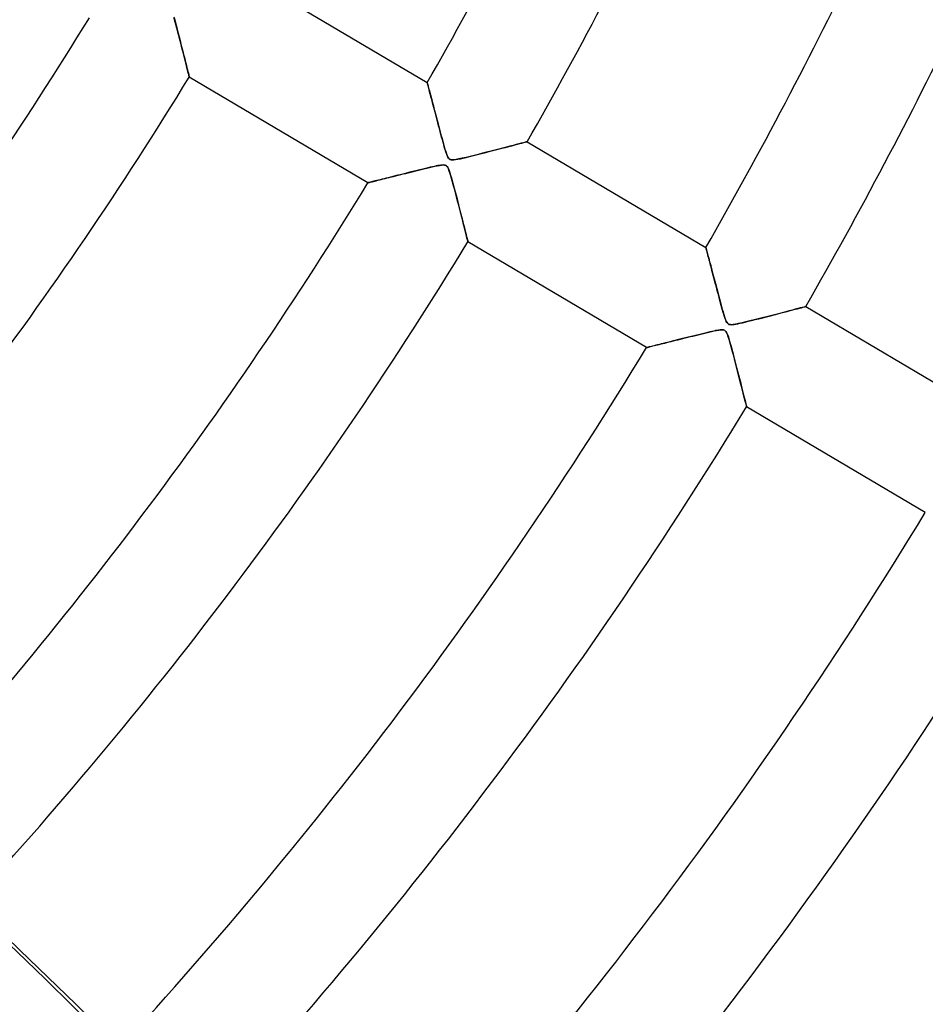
# Model space of a CAD drawing. Header units: millimetres. Extents: x -635 to 635, y -635 to 635.
# Tile 30 of 53: x 275 to 352, y -256 to -172. Entities that reach past the tile are written whole.
import ezdxf

# ---------------------------------------------------------------- set-up
doc = ezdxf.new("R2010")
doc.units = ezdxf.units.MM
doc.layers.add('HIDDEN', color=7, linetype='Continuous')
doc.layers.add('THICK', color=7, linetype='Continuous')

msp = doc.modelspace()

# ---------------------------------------------------------------- linework, layer by layer
at = {"layer": 'HIDDEN'}
for p, q in [((287.892, -171.986), (287.823, -171.727)), ((287.962, -172.25), (287.892, -171.986)), ((288.033, -172.517), (287.962, -172.25)), ((288.103, -172.787), (288.033, -172.517)), ((288.174, -173.06), (288.103, -172.787)), ((288.244, -173.333), (288.174, -173.06)), ((288.314, -173.606), (288.244, -173.333)), ((288.384, -173.878), (288.314, -173.606)), ((288.452, -174.146), (288.384, -173.878)), ((288.519, -174.41), (288.452, -174.146)), ((288.585, -174.668), (288.519, -174.41)), ((288.648, -174.917), (288.585, -174.668)), ((288.709, -175.158), (288.648, -174.917)), ((288.767, -175.388), (288.709, -175.158)), ((288.822, -175.605), (288.767, -175.388)), ((288.873, -175.81), (288.822, -175.605)), ((288.921, -176), (288.873, -175.81)), ((288.965, -176.175), (288.921, -176)), ((289.004, -176.331), (288.965, -176.175)), ((289.038, -176.467), (289.004, -176.331)), ((289.067, -176.582), (289.038, -176.467)), ((289.09, -176.673), (289.067, -176.582)), ((289.106, -176.74), (289.09, -176.673)), ((289.116, -176.78), (289.106, -176.74)), ((289.12, -176.794), (289.116, -176.78)), ((309.572, -177.271), (309.574, -177.279)), ((309.574, -177.279), (309.58, -177.301)), ((309.58, -177.301), (309.589, -177.338)), ((309.589, -177.338), (309.603, -177.389)), ((309.603, -177.389), (309.62, -177.454)), ((309.62, -177.454), (309.641, -177.533)), ((309.641, -177.533), (309.665, -177.624)), ((309.665, -177.624), (309.693, -177.728)), ((309.693, -177.728), (309.723, -177.843)), ((309.723, -177.843), (309.757, -177.968)), ((309.757, -177.968), (309.792, -178.104)), ((309.792, -178.104), (309.831, -178.248)), ((309.831, -178.248), (309.871, -178.402)), ((309.871, -178.402), (309.914, -178.563)), ((309.914, -178.563), (309.959, -178.732)), ((309.959, -178.732), (310.005, -178.907)), ((310.005, -178.907), (310.053, -179.089)), ((310.053, -179.089), (310.102, -179.276)), ((310.102, -179.276), (310.153, -179.469)), ((310.153, -179.469), (310.205, -179.666)), ((310.205, -179.666), (310.259, -179.868)), ((310.259, -179.868), (310.313, -180.074)), ((310.313, -180.074), (310.369, -180.285)), ((310.369, -180.285), (310.425, -180.498)), ((310.425, -180.498), (310.482, -180.715)), ((310.482, -180.715), (310.541, -180.935)), ((310.541, -180.935), (310.6, -181.157)), ((310.6, -181.157), (310.659, -181.382)), ((310.659, -181.382), (310.72, -181.608)), ((310.72, -181.608), (310.781, -181.836)), ((310.781, -181.836), (310.843, -182.065)), ((310.843, -182.065), (310.905, -182.294)), ((310.905, -182.294), (310.969, -182.524)), ((310.969, -182.524), (311.033, -182.753)), ((311.033, -182.753), (311.099, -182.981)), ((316.302, -182.839), (316.586, -182.765)), ((316.586, -182.765), (316.852, -182.696)), ((316.852, -182.696), (317.099, -182.631)), ((317.099, -182.631), (317.327, -182.571)), ((317.327, -182.571), (317.534, -182.517)), ((317.534, -182.517), (317.716, -182.469)), ((317.716, -182.469), (317.871, -182.429)), ((317.871, -182.429), (317.996, -182.396)), ((317.996, -182.396), (318.088, -182.372)), ((318.088, -182.372), (318.144, -182.357)), ((318.144, -182.357), (318.163, -182.352)), ((311.099, -182.981), (311.165, -183.195)), ((311.165, -183.195), (311.228, -183.386)), ((311.228, -183.386), (311.29, -183.547)), ((311.29, -183.547), (311.349, -183.673)), ((313.218, -183.625), (313.538, -183.546)), ((313.538, -183.546), (313.881, -183.461)), ((313.881, -183.461), (314.241, -183.369)), ((314.241, -183.369), (314.616, -183.274)), ((314.616, -183.274), (314.985, -183.179)), ((314.985, -183.179), (315.339, -183.088)), ((315.339, -183.088), (315.677, -183.001)), ((315.677, -183.001), (315.998, -182.918)), ((315.998, -182.918), (316.302, -182.839)), ((310.35, -184.439), (310.191, -184.473)), ((310.49, -184.411), (310.35, -184.439)), ((310.617, -184.388), (310.49, -184.411)), ((310.74, -184.369), (310.617, -184.388)), ((310.856, -184.356), (310.74, -184.369)), ((310.96, -184.352), (310.856, -184.356)), ((311.049, -184.358), (310.96, -184.352)), ((311.123, -184.374), (311.049, -184.358)), ((311.187, -184.403), (311.123, -184.374)), ((311.245, -184.445), (311.187, -184.403)), ((311.297, -184.503), (311.245, -184.445)), ((311.349, -183.673), (311.408, -183.765)), ((311.408, -183.765), (311.469, -183.83)), ((311.469, -183.83), (311.539, -183.875)), ((311.539, -183.875), (311.621, -183.902)), ((311.621, -183.902), (311.723, -183.913)), ((311.723, -183.913), (311.852, -183.909)), ((311.852, -183.909), (312.015, -183.889)), ((312.015, -183.889), (312.206, -183.856)), ((312.206, -183.856), (312.422, -183.811)), ((312.422, -183.811), (312.659, -183.758)), ((312.659, -183.758), (312.924, -183.696)), ((312.924, -183.696), (313.218, -183.625)), ((306.825, -185.295), (306.618, -185.347)), ((307.038, -185.242), (306.825, -185.295)), ((307.258, -185.187), (307.038, -185.242)), ((307.485, -185.131), (307.258, -185.187)), ((307.718, -185.072), (307.485, -185.131)), ((307.958, -185.013), (307.718, -185.072)), ((308.203, -184.952), (307.958, -185.013)), ((308.453, -184.89), (308.203, -184.952)), ((308.705, -184.828), (308.453, -184.89)), ((308.95, -184.767), (308.705, -184.828)), ((309.185, -184.709), (308.95, -184.767)), ((309.411, -184.655), (309.185, -184.709)), ((309.626, -184.603), (309.411, -184.655)), ((309.828, -184.555), (309.626, -184.603)), ((310.017, -184.512), (309.828, -184.555)), ((310.191, -184.473), (310.017, -184.512)), ((311.348, -184.582), (311.297, -184.503)), ((311.405, -184.698), (311.348, -184.582)), ((311.472, -184.871), (311.405, -184.698)), ((311.549, -185.106), (311.472, -184.871)), ((311.633, -185.387), (311.549, -185.106)), ((304.49, -185.877), (304.481, -185.879)), ((304.515, -185.87), (304.49, -185.877)), ((304.556, -185.86), (304.515, -185.87)), ((304.612, -185.846), (304.556, -185.86)), ((304.684, -185.829), (304.612, -185.846)), ((304.769, -185.807), (304.684, -185.829)), ((304.869, -185.783), (304.769, -185.807)), ((304.98, -185.755), (304.869, -185.783)), ((305.104, -185.724), (304.98, -185.755)), ((305.238, -185.691), (305.104, -185.724)), ((305.383, -185.655), (305.238, -185.691)), ((305.536, -185.616), (305.383, -185.655)), ((305.698, -185.576), (305.536, -185.616)), ((305.867, -185.534), (305.698, -185.576)), ((306.044, -185.49), (305.867, -185.534)), ((306.228, -185.444), (306.044, -185.49)), ((306.419, -185.396), (306.228, -185.444)), ((306.618, -185.347), (306.419, -185.396)), ((311.723, -185.706), (311.633, -185.387)), ((311.815, -186.046), (311.723, -185.706)), ((311.908, -186.394), (311.815, -186.046)), ((312, -186.747), (311.908, -186.394)), ((312.093, -187.104), (312, -186.747)), ((312.185, -187.461), (312.093, -187.104)), ((312.277, -187.817), (312.185, -187.461)), ((312.367, -188.17), (312.277, -187.817)), ((312.455, -188.515), (312.367, -188.17)), ((312.54, -188.848), (312.455, -188.515)), ((312.621, -189.168), (312.54, -188.848)), ((312.698, -189.47), (312.621, -189.168)), ((312.769, -189.753), (312.698, -189.47)), ((312.835, -190.014), (312.769, -189.753)), ((312.894, -190.249), (312.835, -190.014)), ((312.946, -190.457), (312.894, -190.249)), ((312.99, -190.632), (312.946, -190.457)), ((313.026, -190.773), (312.99, -190.632)), ((313.052, -190.876), (313.026, -190.773)), ((313.067, -190.938), (313.052, -190.876)), ((313.072, -190.959), (313.067, -190.938)), ((333.524, -191.437), (333.526, -191.444)), ((333.526, -191.444), (333.532, -191.464)), ((333.532, -191.464), (333.541, -191.499)), ((333.541, -191.499), (333.553, -191.547)), ((333.553, -191.547), (333.57, -191.609)), ((333.57, -191.609), (333.589, -191.683)), ((333.589, -191.683), (333.612, -191.77)), ((333.612, -191.77), (333.638, -191.868)), ((333.638, -191.868), (333.667, -191.977)), ((333.667, -191.977), (333.699, -192.097)), ((333.699, -192.097), (333.733, -192.226)), ((333.733, -192.226), (333.769, -192.364)), ((333.769, -192.364), (333.808, -192.511)), ((333.808, -192.511), (333.849, -192.666)), ((333.849, -192.666), (333.892, -192.828)), ((333.892, -192.828), (333.936, -192.997)), ((333.936, -192.997), (333.983, -193.172)), ((333.983, -193.172), (334.03, -193.353)), ((334.03, -193.353), (334.079, -193.539)), ((334.079, -193.539), (334.13, -193.73)), ((334.13, -193.73), (334.181, -193.926)), ((334.181, -193.926), (334.234, -194.126)), ((334.234, -194.126), (334.288, -194.33)), ((334.288, -194.33), (334.343, -194.537)), ((334.343, -194.537), (334.399, -194.749)), ((334.399, -194.749), (334.455, -194.963)), ((334.455, -194.963), (334.513, -195.18)), ((334.513, -195.18), (334.571, -195.399)), ((334.571, -195.399), (334.63, -195.62)), ((334.63, -195.62), (334.689, -195.844)), ((334.689, -195.844), (334.75, -196.068)), ((334.75, -196.068), (334.811, -196.294)), ((334.811, -196.294), (334.872, -196.52)), ((334.872, -196.52), (334.935, -196.747)), ((334.935, -196.747), (334.999, -196.973)), ((334.999, -196.973), (335.065, -197.197)), ((339.393, -197.226), (339.696, -197.148)), ((339.696, -197.148), (339.986, -197.073)), ((339.986, -197.073), (340.261, -197.002)), ((340.261, -197.002), (340.52, -196.934)), ((340.52, -196.934), (340.764, -196.871)), ((340.764, -196.871), (340.993, -196.811)), ((340.993, -196.811), (341.206, -196.755)), ((341.206, -196.755), (341.402, -196.704)), ((341.402, -196.704), (341.579, -196.658)), ((341.579, -196.658), (341.735, -196.617)), ((341.735, -196.617), (341.867, -196.582)), ((341.867, -196.582), (341.974, -196.554)), ((341.974, -196.554), (342.052, -196.534)), ((342.052, -196.534), (342.099, -196.522)), ((342.099, -196.522), (342.115, -196.517)), ((335.065, -197.197), (335.13, -197.405)), ((335.13, -197.405), (335.192, -197.589)), ((335.192, -197.589), (335.253, -197.742)), ((335.253, -197.742), (335.313, -197.861)), ((335.313, -197.861), (335.372, -197.947)), ((335.372, -197.947), (335.436, -198.007)), ((336.11, -198.029), (336.284, -197.994)), ((336.284, -197.994), (336.473, -197.953)), ((336.473, -197.953), (336.679, -197.906)), ((336.679, -197.906), (336.911, -197.852)), ((336.911, -197.852), (337.169, -197.789)), ((337.169, -197.789), (337.451, -197.72)), ((337.451, -197.72), (337.753, -197.644)), ((337.753, -197.644), (338.073, -197.564)), ((338.073, -197.564), (338.406, -197.479)), ((338.406, -197.479), (338.746, -197.392)), ((338.746, -197.392), (339.076, -197.308)), ((339.076, -197.308), (339.393, -197.226)), ((333.455, -198.797), (333.233, -198.85)), ((333.665, -198.746), (333.455, -198.797)), ((333.862, -198.7), (333.665, -198.746)), ((334.045, -198.658), (333.862, -198.7)), ((334.212, -198.622), (334.045, -198.658)), ((334.363, -198.59), (334.212, -198.622)), ((334.497, -198.564), (334.363, -198.59)), ((334.621, -198.543), (334.497, -198.564)), ((334.741, -198.527), (334.621, -198.543)), ((334.852, -198.518), (334.741, -198.527)), ((334.95, -198.518), (334.852, -198.518)), ((335.032, -198.528), (334.95, -198.518)), ((335.101, -198.549), (335.032, -198.528)), ((335.161, -198.582), (335.101, -198.549)), ((335.216, -198.629), (335.161, -198.582)), ((335.266, -198.693), (335.216, -198.629)), ((335.317, -198.781), (335.266, -198.693)), ((335.377, -198.915), (335.317, -198.781)), ((335.436, -198.007), (335.509, -198.048)), ((335.509, -198.048), (335.597, -198.07)), ((335.597, -198.07), (335.701, -198.077)), ((335.701, -198.077), (335.819, -198.072)), ((335.819, -198.072), (335.955, -198.055)), ((335.955, -198.055), (336.11, -198.029)), ((329.864, -199.688), (329.69, -199.731)), ((330.045, -199.642), (329.864, -199.688)), ((330.234, -199.595), (330.045, -199.642)), ((330.43, -199.546), (330.234, -199.595)), ((330.634, -199.495), (330.43, -199.546)), ((330.845, -199.443), (330.634, -199.495)), ((331.064, -199.388), (330.845, -199.443)), ((331.289, -199.332), (331.064, -199.388)), ((331.521, -199.274), (331.289, -199.332)), ((331.759, -199.214), (331.521, -199.274)), ((332.003, -199.154), (331.759, -199.214)), ((332.254, -199.091), (332.003, -199.154)), ((332.508, -199.028), (332.254, -199.091)), ((332.758, -198.966), (332.508, -199.028)), ((333.001, -198.907), (332.758, -198.966)), ((333.233, -198.85), (333.001, -198.907)), ((335.448, -199.11), (335.377, -198.915)), ((335.527, -199.36), (335.448, -199.11)), ((335.612, -199.654), (335.527, -199.36)), ((335.703, -199.981), (335.612, -199.654)), ((328.443, -200.042), (328.434, -200.044)), ((328.469, -200.035), (328.443, -200.042)), ((328.511, -200.025), (328.469, -200.035)), ((328.57, -200.01), (328.511, -200.025)), ((328.645, -199.992), (328.57, -200.01)), ((328.733, -199.97), (328.645, -199.992)), ((328.836, -199.944), (328.733, -199.97)), ((328.952, -199.915), (328.836, -199.944)), ((329.08, -199.883), (328.952, -199.915)), ((329.218, -199.849), (329.08, -199.883)), ((329.367, -199.812), (329.218, -199.849)), ((329.525, -199.772), (329.367, -199.812)), ((329.69, -199.731), (329.525, -199.772)), ((335.796, -200.324), (335.703, -199.981)), ((335.888, -200.672), (335.796, -200.324)), ((335.98, -201.024), (335.888, -200.672)), ((336.072, -201.377), (335.98, -201.024)), ((336.163, -201.731), (336.072, -201.377)), ((336.254, -202.082), (336.163, -201.731)), ((336.342, -202.428), (336.254, -202.082)), ((336.428, -202.765), (336.342, -202.428)), ((336.511, -203.09), (336.428, -202.765)), ((336.59, -203.401), (336.511, -203.09)), ((336.664, -203.694), (336.59, -203.401)), ((336.733, -203.968), (336.664, -203.694)), ((336.797, -204.22), (336.733, -203.968)), ((336.854, -204.446), (336.797, -204.22)), ((336.904, -204.645), (336.854, -204.446)), ((336.946, -204.814), (336.904, -204.645)), ((336.98, -204.948), (336.946, -204.814)), ((337.005, -205.046), (336.98, -204.948)), ((337.02, -205.105), (337.005, -205.046)), ((337.025, -205.125), (337.02, -205.105))]:
    msp.add_line(p, q, dxfattribs=at)
for radius, start in [(606.5, 180.00002), (500, 179.99998), (495, 179.99998), (556.5, 180.00002), (551.5, 180.00002)]:
    msp.add_arc((0, 0), radius, start, 0, dxfattribs=at)
msp.add_ellipse((111.469, -538.172), major_axis=(-434.038, 99.066), ratio=0.987688, start_param=-2.280953, end_param=-1.73342, dxfattribs=at)
at = {"layer": 'THICK'}
for p, q in [((294.21, -168.187), (309.572, -177.271)), ((287.797, -171.633), (287.865, -171.882)), ((287.865, -171.882), (287.936, -172.148)), ((287.936, -172.148), (288.009, -172.428)), ((288.009, -172.428), (288.086, -172.721)), ((288.086, -172.721), (288.164, -173.022)), ((288.164, -173.022), (288.244, -173.332)), ((288.244, -173.332), (288.324, -173.646)), ((288.324, -173.646), (288.405, -173.963)), ((288.405, -173.963), (288.485, -174.275)), ((288.485, -174.275), (288.561, -174.574)), ((288.561, -174.574), (288.632, -174.855)), ((288.632, -174.855), (288.699, -175.12)), ((288.699, -175.12), (288.762, -175.367)), ((288.762, -175.367), (288.819, -175.596)), ((288.819, -175.596), (288.873, -175.807)), ((288.873, -175.807), (288.921, -176.001)), ((288.921, -176.001), (288.965, -176.176)), ((288.965, -176.176), (289.005, -176.333)), ((289.005, -176.333), (289.039, -176.47)), ((289.039, -176.47), (289.067, -176.584)), ((289.067, -176.584), (289.09, -176.674)), ((289.09, -176.674), (289.107, -176.74)), ((289.107, -176.74), (289.117, -176.78)), ((289.117, -176.78), (289.12, -176.794)), ((304.481, -185.879), (289.12, -176.794)), ((309.574, -177.28), (309.572, -177.271)), ((309.581, -177.305), (309.574, -177.28)), ((309.592, -177.345), (309.581, -177.305)), ((309.606, -177.402), (309.592, -177.345)), ((309.625, -177.473), (309.606, -177.402)), ((309.648, -177.558), (309.625, -177.473)), ((309.674, -177.657), (309.648, -177.558)), ((309.704, -177.768), (309.674, -177.657)), ((309.736, -177.891), (309.704, -177.768)), ((309.772, -178.025), (309.736, -177.891)), ((309.81, -178.169), (309.772, -178.025)), ((309.85, -178.322), (309.81, -178.169)), ((309.893, -178.483), (309.85, -178.322)), ((309.937, -178.652), (309.893, -178.483)), ((309.984, -178.828), (309.937, -178.652)), ((310.032, -179.011), (309.984, -178.828)), ((310.083, -179.202), (310.032, -179.011)), ((310.135, -179.4), (310.083, -179.202)), ((310.189, -179.606), (310.135, -179.4)), ((310.246, -179.818), (310.189, -179.606)), ((310.304, -180.038), (310.246, -179.818)), ((310.363, -180.264), (310.304, -180.038)), ((310.425, -180.496), (310.363, -180.264)), ((310.488, -180.735), (310.425, -180.496)), ((310.552, -180.979), (310.488, -180.735)), ((310.619, -181.228), (310.552, -180.979)), ((310.685, -181.479), (310.619, -181.228)), ((310.75, -181.722), (310.685, -181.479)), ((310.813, -181.957), (310.75, -181.722)), ((310.874, -182.181), (310.813, -181.957)), ((310.932, -182.394), (310.874, -182.181)), ((310.988, -182.594), (310.932, -182.394)), ((311.041, -182.781), (310.988, -182.594)), ((316.677, -182.741), (316.375, -182.82)), ((316.96, -182.667), (316.677, -182.741)), ((317.22, -182.599), (316.96, -182.667)), ((317.454, -182.538), (317.22, -182.599)), ((317.661, -182.484), (317.454, -182.538)), ((317.837, -182.438), (317.661, -182.484)), ((317.977, -182.401), (317.837, -182.438)), ((318.08, -182.374), (317.977, -182.401)), ((318.142, -182.358), (318.08, -182.374)), ((318.163, -182.352), (318.142, -182.358)), ((318.163, -182.352), (333.524, -191.437)), ((311.091, -182.952), (311.041, -182.781)), ((311.137, -183.107), (311.091, -182.952)), ((311.18, -183.244), (311.137, -183.107)), ((311.221, -183.367), (311.18, -183.244)), ((311.264, -183.483), (311.221, -183.367)), ((311.309, -183.59), (311.264, -183.483)), ((311.355, -183.684), (311.309, -183.59)), ((313.601, -183.531), (313.252, -183.617)), ((313.955, -183.442), (313.601, -183.531)), ((314.312, -183.351), (313.955, -183.442)), ((314.67, -183.26), (314.312, -183.351)), ((315.026, -183.169), (314.67, -183.26)), ((315.378, -183.078), (315.026, -183.169)), ((315.723, -182.989), (315.378, -183.078)), ((316.056, -182.903), (315.723, -182.989)), ((316.375, -182.82), (316.056, -182.903)), ((310.22, -184.467), (310.44, -184.421)), ((310.44, -184.421), (310.637, -184.385)), ((310.637, -184.385), (310.808, -184.361)), ((310.808, -184.361), (310.947, -184.352)), ((310.947, -184.352), (311.056, -184.359)), ((311.056, -184.359), (311.143, -184.382)), ((311.143, -184.382), (311.216, -184.421)), ((311.216, -184.421), (311.28, -184.48)), ((311.403, -183.759), (311.355, -183.684)), ((311.453, -183.817), (311.403, -183.759)), ((311.509, -183.859), (311.453, -183.817)), ((311.574, -183.889), (311.509, -183.859)), ((311.65, -183.907), (311.574, -183.889)), ((311.743, -183.913), (311.65, -183.907)), ((311.873, -183.907), (311.743, -183.913)), ((312.057, -183.882), (311.873, -183.907)), ((312.3, -183.837), (312.057, -183.882)), ((312.586, -183.775), (312.3, -183.837)), ((312.909, -183.7), (312.586, -183.775)), ((313.252, -183.617), (312.909, -183.7)), ((306.687, -185.33), (306.885, -185.28)), ((306.885, -185.28), (307.088, -185.23)), ((307.088, -185.23), (307.295, -185.178)), ((307.295, -185.178), (307.506, -185.125)), ((307.506, -185.125), (307.72, -185.072)), ((307.72, -185.072), (307.938, -185.018)), ((307.938, -185.018), (308.158, -184.963)), ((308.158, -184.963), (308.382, -184.907)), ((308.382, -184.907), (308.607, -184.852)), ((308.607, -184.852), (308.835, -184.796)), ((308.835, -184.796), (309.064, -184.739)), ((309.064, -184.739), (309.294, -184.683)), ((309.294, -184.683), (309.525, -184.627)), ((309.525, -184.627), (309.757, -184.572)), ((309.757, -184.572), (309.989, -184.518)), ((309.989, -184.518), (310.22, -184.467)), ((311.28, -184.48), (311.338, -184.564)), ((311.338, -184.564), (311.397, -184.679)), ((311.397, -184.679), (311.457, -184.831)), ((311.457, -184.831), (311.52, -185.015)), ((311.52, -185.015), (311.586, -185.226)), ((311.586, -185.226), (311.654, -185.459)), ((304.481, -185.879), (304.489, -185.877)), ((304.489, -185.877), (304.511, -185.871)), ((304.511, -185.871), (304.548, -185.862)), ((304.548, -185.862), (304.6, -185.849)), ((304.6, -185.849), (304.665, -185.833)), ((304.665, -185.833), (304.744, -185.814)), ((304.744, -185.814), (304.836, -185.791)), ((304.836, -185.791), (304.94, -185.765)), ((304.94, -185.765), (305.055, -185.736)), ((305.055, -185.736), (305.181, -185.705)), ((305.181, -185.705), (305.317, -185.671)), ((305.317, -185.671), (305.462, -185.635)), ((305.462, -185.635), (305.616, -185.597)), ((305.616, -185.597), (305.778, -185.556)), ((305.778, -185.556), (305.948, -185.514)), ((305.948, -185.514), (306.124, -185.47)), ((306.124, -185.47), (306.306, -185.425)), ((306.306, -185.425), (306.494, -185.378)), ((306.494, -185.378), (306.687, -185.33)), ((311.654, -185.459), (311.727, -185.721)), ((311.727, -185.721), (311.806, -186.013)), ((311.806, -186.013), (311.891, -186.332)), ((311.891, -186.332), (311.981, -186.673)), ((311.981, -186.673), (312.075, -187.033)), ((312.075, -187.033), (312.171, -187.407)), ((312.171, -187.407), (312.266, -187.776)), ((312.266, -187.776), (312.357, -188.13)), ((312.357, -188.13), (312.444, -188.469)), ((312.444, -188.469), (312.525, -188.79)), ((312.525, -188.79), (312.602, -189.094)), ((312.602, -189.094), (312.675, -189.379)), ((312.675, -189.379), (312.742, -189.645)), ((312.742, -189.645), (312.804, -189.893)), ((312.804, -189.893), (312.862, -190.121)), ((312.862, -190.121), (312.914, -190.329)), ((312.914, -190.329), (312.96, -190.511)), ((312.96, -190.511), (312.999, -190.667)), ((312.999, -190.667), (313.03, -190.792)), ((313.03, -190.792), (313.054, -190.884)), ((313.054, -190.884), (313.068, -190.94)), ((313.068, -190.94), (313.072, -190.959)), ((328.434, -200.044), (313.072, -190.959)), ((333.526, -191.445), (333.524, -191.437)), ((333.533, -191.471), (333.526, -191.445)), ((333.545, -191.514), (333.533, -191.471)), ((333.56, -191.573), (333.545, -191.514)), ((333.58, -191.647), (333.56, -191.573)), ((333.603, -191.735), (333.58, -191.647)), ((333.63, -191.838), (333.603, -191.735)), ((333.661, -191.953), (333.63, -191.838)), ((333.694, -192.08), (333.661, -191.953)), ((333.731, -192.218), (333.694, -192.08)), ((333.77, -192.367), (333.731, -192.218)), ((333.812, -192.524), (333.77, -192.367)), ((333.855, -192.689), (333.812, -192.524)), ((333.901, -192.862), (333.855, -192.689)), ((333.948, -193.042), (333.901, -192.862)), ((333.998, -193.23), (333.948, -193.042)), ((334.05, -193.426), (333.998, -193.23)), ((334.103, -193.629), (334.05, -193.426)), ((334.159, -193.84), (334.103, -193.629)), ((334.216, -194.058), (334.159, -193.84)), ((334.275, -194.282), (334.216, -194.058)), ((334.336, -194.513), (334.275, -194.282)), ((334.399, -194.751), (334.336, -194.513)), ((334.464, -194.994), (334.399, -194.751)), ((334.53, -195.243), (334.464, -194.994)), ((334.597, -195.496), (334.53, -195.243)), ((334.663, -195.746), (334.597, -195.496)), ((334.728, -195.986), (334.663, -195.746)), ((334.79, -196.218), (334.728, -195.986)), ((334.85, -196.438), (334.79, -196.218)), ((334.907, -196.646), (334.85, -196.438)), ((334.962, -196.841), (334.907, -196.646)), ((335.013, -197.021), (334.962, -196.841)), ((335.062, -197.186), (335.013, -197.021)), ((339.76, -197.131), (339.423, -197.218)), ((340.085, -197.047), (339.76, -197.131)), ((340.395, -196.967), (340.085, -197.047)), ((340.688, -196.891), (340.395, -196.967)), ((340.961, -196.819), (340.688, -196.891)), ((341.212, -196.754), (340.961, -196.819)), ((341.438, -196.695), (341.212, -196.754)), ((341.637, -196.643), (341.438, -196.695)), ((341.805, -196.599), (341.637, -196.643)), ((341.939, -196.564), (341.805, -196.599)), ((342.036, -196.538), (341.939, -196.564)), ((342.095, -196.523), (342.036, -196.538)), ((342.115, -196.517), (342.095, -196.523)), ((342.115, -196.517), (357.476, -205.602)), ((335.106, -197.333), (335.062, -197.186)), ((335.148, -197.463), (335.106, -197.333)), ((335.19, -197.582), (335.148, -197.463)), ((335.233, -197.695), (335.19, -197.582)), ((335.279, -197.796), (335.233, -197.695)), ((335.326, -197.882), (335.279, -197.796)), ((335.374, -197.949), (335.326, -197.882)), ((335.426, -197.999), (335.374, -197.949)), ((335.484, -198.036), (335.426, -197.999)), ((336.342, -197.982), (336.084, -198.033)), ((336.641, -197.915), (336.342, -197.982)), ((336.971, -197.837), (336.641, -197.915)), ((337.316, -197.753), (336.971, -197.837)), ((337.665, -197.666), (337.316, -197.753)), ((338.018, -197.578), (337.665, -197.666)), ((338.372, -197.488), (338.018, -197.578)), ((338.726, -197.398), (338.372, -197.488)), ((339.077, -197.307), (338.726, -197.398)), ((339.423, -197.218), (339.077, -197.307)), ((333.083, -198.887), (333.31, -198.832)), ((333.31, -198.832), (333.538, -198.777)), ((333.538, -198.777), (333.767, -198.722)), ((333.767, -198.722), (333.996, -198.669)), ((333.996, -198.669), (334.223, -198.619)), ((334.223, -198.619), (334.437, -198.576)), ((334.437, -198.576), (334.629, -198.542)), ((334.629, -198.542), (334.792, -198.522)), ((334.792, -198.522), (334.925, -198.517)), ((334.925, -198.517), (335.029, -198.527)), ((335.029, -198.527), (335.113, -198.554)), ((335.113, -198.554), (335.183, -198.599)), ((335.183, -198.599), (335.246, -198.665)), ((335.246, -198.665), (335.302, -198.752)), ((335.302, -198.752), (335.354, -198.859)), ((335.552, -198.061), (335.484, -198.036)), ((335.632, -198.075), (335.552, -198.061)), ((335.734, -198.077), (335.632, -198.075)), ((335.879, -198.065), (335.734, -198.077)), ((336.084, -198.033), (335.879, -198.065)), ((329.83, -199.696), (330, -199.654)), ((330, -199.654), (330.175, -199.61)), ((330.175, -199.61), (330.357, -199.565)), ((330.357, -199.565), (330.543, -199.518)), ((330.543, -199.518), (330.735, -199.47)), ((330.735, -199.47), (330.932, -199.421)), ((330.932, -199.421), (331.132, -199.371)), ((331.132, -199.371), (331.337, -199.32)), ((331.337, -199.32), (331.545, -199.268)), ((331.545, -199.268), (331.757, -199.215)), ((331.757, -199.215), (331.972, -199.161)), ((331.972, -199.161), (332.19, -199.107)), ((332.19, -199.107), (332.41, -199.053)), ((332.41, -199.053), (332.633, -198.998)), ((332.633, -198.998), (332.857, -198.942)), ((332.857, -198.942), (333.083, -198.887)), ((335.354, -198.859), (335.404, -198.986)), ((335.404, -198.986), (335.456, -199.135)), ((335.456, -199.135), (335.51, -199.303)), ((335.51, -199.303), (335.565, -199.489)), ((335.565, -199.489), (335.623, -199.692)), ((335.623, -199.692), (335.687, -199.921)), ((328.434, -200.044), (328.441, -200.042)), ((328.441, -200.042), (328.462, -200.037)), ((328.462, -200.037), (328.496, -200.029)), ((328.496, -200.029), (328.545, -200.017)), ((328.545, -200.017), (328.606, -200.001)), ((328.606, -200.001), (328.681, -199.983)), ((328.681, -199.983), (328.768, -199.961)), ((328.768, -199.961), (328.867, -199.936)), ((328.867, -199.936), (328.976, -199.909)), ((328.976, -199.909), (329.096, -199.879)), ((329.096, -199.879), (329.226, -199.847)), ((329.226, -199.847), (329.365, -199.812)), ((329.365, -199.812), (329.512, -199.775)), ((329.512, -199.775), (329.667, -199.737)), ((329.667, -199.737), (329.83, -199.696)), ((335.687, -199.921), (335.757, -200.178)), ((335.757, -200.178), (335.831, -200.458)), ((335.831, -200.458), (335.911, -200.759)), ((335.911, -200.759), (335.994, -201.078)), ((335.994, -201.078), (336.081, -201.411)), ((336.081, -201.411), (336.168, -201.751)), ((336.168, -201.751), (336.253, -202.081)), ((336.253, -202.081), (336.334, -202.398)), ((336.334, -202.398), (336.412, -202.701)), ((336.412, -202.701), (336.486, -202.991)), ((336.486, -202.991), (336.556, -203.266)), ((336.556, -203.266), (336.622, -203.526)), ((336.622, -203.526), (336.683, -203.77)), ((336.683, -203.77), (336.741, -204)), ((336.741, -204), (336.795, -204.214)), ((336.795, -204.214), (336.845, -204.41)), ((336.845, -204.41), (336.89, -204.587)), ((336.89, -204.587), (336.929, -204.744)), ((336.929, -204.744), (336.962, -204.876)), ((336.962, -204.876), (336.989, -204.983)), ((336.989, -204.983), (337.009, -205.061)), ((337.009, -205.061), (337.021, -205.109)), ((337.021, -205.109), (337.025, -205.125)), ((352.386, -214.209), (337.025, -205.125))]:
    msp.add_line(p, q, dxfattribs=at)
for radius, start, end in [(494.99, 179.99998, 0), (552.5, 180.00002, 0), (356.735, 330.2031, 334.72185), (366.715, 330.18121, 334.62198), (384.56, 330.14495, 334.37326), (328.91, 317.26663, 328.52898), (394.54, 330.12615, 334.19845), (338.89, 317.38254, 328.55464), (356.735, 317.48418, 328.59693), (366.715, 317.48831, 328.61876), (384.56, 317.41262, 328.65503), (394.54, 317.32822, 328.67388), (412.385, 317.1101, 328.70527), (422.365, 316.95368, 328.72172), (440.21, 316.61816, 328.74922), (450.19, 316.40164, 328.76366), (468.035, 315.96688, 328.78789), (478.015, 315.69879, 328.80067)]:
    msp.add_arc((0, 0), radius, start, end, dxfattribs=at)
for centre, major_axis, start_param, end_param in [((111.399, -538.477), (-434.038, 99.066), -2.16116, -1.73342), ((-27.354, -572.451), (-193.165, 401.111), -1.486991, -1.004743), ((-27.636, -572.587), (193.165, -401.111), 1.654359, 2.13685)]:
    msp.add_ellipse(centre, major_axis=major_axis, ratio=0.987688, start_param=start_param, end_param=end_param, dxfattribs=at)

doc.saveas('drawing.dxf')
